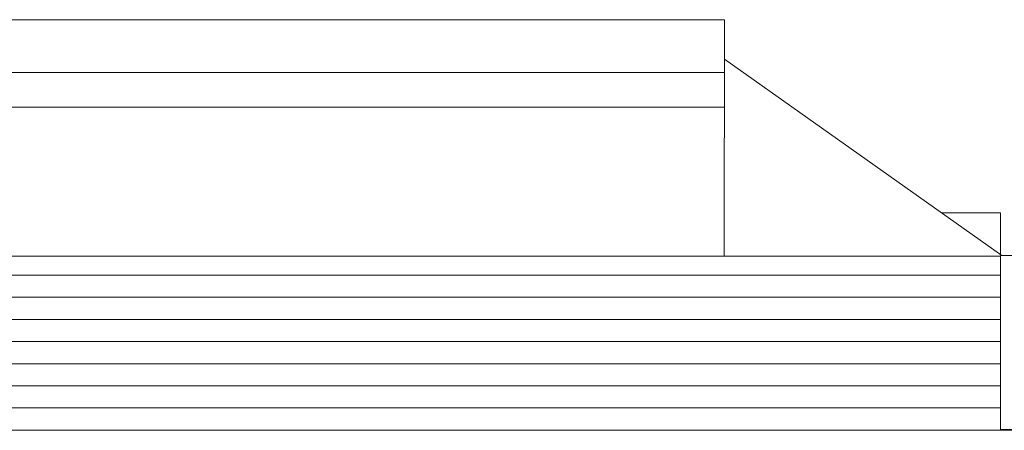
# Model space of a CAD drawing. Header units: metres. Extents: x -18231 to -17951, y 15132 to 15402.
# Tile 119 of 144: x -18140 to -18119, y 15359 to 15368. Entities that reach past the tile are written whole.
import ezdxf

# ---------------------------------------------------------------- set-up
doc = ezdxf.new("R2010")
doc.units = ezdxf.units.M
for name, color, linetype, lineweight in [('A-ROOF', 132, 'Continuous', 9), ('A-WALL', 113, 'Continuous', 9), ('ATRAS', 21, 'Continuous', 9), ('S-BEAM', 12, 'Continuous', 18)]:
    doc.layers.add(name, color=color, linetype=linetype, lineweight=lineweight)

msp = doc.modelspace()

# ---------------------------------------------------------------- linework, layer by layer
at = {"layer": 'A-ROOF'}
for p, q in [((-18120.397, 15362.624), (-18162.004, 15362.62)), ((-18118.664, 15362.624), (-18124.668, 15362.624)), ((-18118.664, 15362.642), (-18118.664, 15362.459)), ((-18162.004, 15362.214), (-18118.664, 15362.214)), ((-18118.664, 15362.214), (-18118.664, 15362.103)), ((-18162.004, 15361.733), (-18118.664, 15361.733)), ((-18118.664, 15361.733), (-18118.664, 15361.622)), ((-18162.004, 15361.252), (-18118.664, 15361.252)), ((-18118.664, 15361.252), (-18118.664, 15361.141)), ((-18162.004, 15360.77), (-18118.664, 15360.77)), ((-18118.664, 15360.77), (-18118.664, 15360.659)), ((-18162.004, 15360.289), (-18118.664, 15360.289)), ((-18118.664, 15360.289), (-18118.664, 15360.178)), ((-18162.004, 15359.808), (-18118.664, 15359.808)), ((-18118.664, 15359.808), (-18118.664, 15359.697)), ((-18162.004, 15359.327), (-18118.664, 15359.327)), ((-18118.664, 15359.327), (-18118.664, 15359.216))]:
    msp.add_line(p, q, dxfattribs=at)
at = {"layer": 'A-WALL'}
for p, q in [((-18118.664, 15362.642), (-18118.263, 15362.642)), ((-18118.664, 15362.214), (-18118.664, 15362.46)), ((-18118.664, 15361.733), (-18118.664, 15362.103)), ((-18118.664, 15361.252), (-18118.664, 15361.622)), ((-18118.664, 15360.77), (-18118.664, 15361.141)), ((-18118.664, 15360.289), (-18118.664, 15360.659)), ((-18118.664, 15359.808), (-18118.664, 15360.178)), ((-18118.664, 15359.327), (-18118.664, 15359.697)), ((-18118.664, 15359.216), (-18118.664, 15358.843)), ((-18118.664, 15358.857), (-18118.263, 15358.857))]:
    msp.add_line(p, q, dxfattribs=at)
at = {"layer": 'ATRAS'}
for p, q in [((-18124.668, 15367.759), (-18156.27, 15367.759)), ((-18124.672, 15362.624), (-18124.668, 15367.759)), ((-18118.634, 15362.642), (-18124.668, 15366.901)), ((-18124.668, 15366.61), (-18156.27, 15366.61)), ((-18124.668, 15365.861), (-18156.27, 15365.861)), ((-18118.664, 15363.567), (-18119.945, 15363.567)), ((-18118.664, 15362.663), (-18118.664, 15363.567))]:
    msp.add_line(p, q, dxfattribs=at)
at = {"layer": 'S-BEAM'}
for p in [(-18161.904, 15358.843), (-18118.263, 15358.843)]:
    msp.add_line(p, (-18118.764, 15358.843), dxfattribs=at)

doc.saveas('drawing.dxf')
